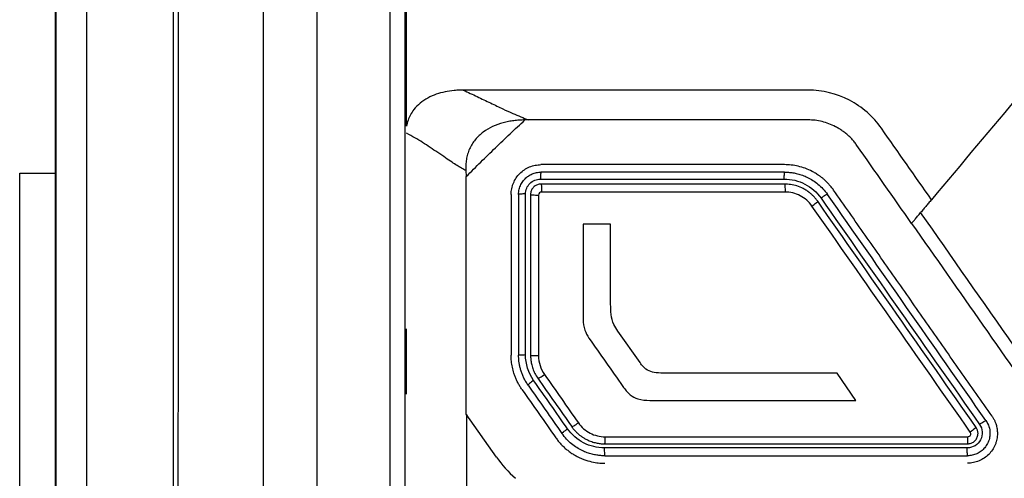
# Model space of a CAD drawing. Header units: millimetres. Extents: x -0.43 to 1.28, y -0.94 to 1.34.
# Tile 55 of 177: x 0.2452 to 0.2781, y 0.2663 to 0.2817. Entities that reach past the tile are written whole.
import ezdxf

# ---------------------------------------------------------------- set-up
doc = ezdxf.new("R2010")
doc.units = ezdxf.units.MM

msp = doc.modelspace()

# ---------------------------------------------------------------- linework, layer by layer
at = {"color": 7, "linetype": 'Continuous', "lineweight": 25}
for p, q in [((0.247441, 0.276585), (0.247437, 0.276585)), ((0.260125, 0.276598), (0.260139, 0.2764)), ((0.245189, 0.27651), (0.246389, 0.27651)), ((0.246389, 0.27651), (0.246396, 0.27651)), ((0.275576, 0.275465), (0.275595, 0.275487)), ((0.264971, 0.274807), (0.264046, 0.274809)), ((0.25814, 0.269113), (0.258139, 0.271297)), ((0.265954, 0.270165), (0.265216, 0.271217)), ((0.273174, 0.268902), (0.272552, 0.269813)), ((0.261146, 0.267002), (0.260139, 0.26844))]:
    msp.add_line(p, q, dxfattribs=at)
for points, knots in [([(0.250339, 0.189966), (0.250339, 0.221532), (0.250338, 0.253184), (0.250337, 0.316269), (0.250337, 0.347701), (0.250337, 0.378828)], [0, 0, 0, 0, 0.5, 0.5, 1, 1, 1, 1]), ([(0.246392, 0.37721), (0.246392, 0.368884), (0.246393, 0.360538), (0.246394, 0.343808), (0.246394, 0.335425), (0.246395, 0.318633), (0.246395, 0.310221), (0.246396, 0.293379), (0.246396, 0.284949), (0.246396, 0.27651)], [0, 0, 0, 0, 0.25, 0.25, 0.5, 0.5, 0.75, 0.75, 1, 1, 1, 1]), ([(0.247441, 0.276585), (0.247441, 0.277486), (0.247441, 0.279276), (0.247441, 0.281943), (0.247441, 0.284573), (0.247441, 0.287167), (0.247441, 0.289724), (0.247441, 0.292245), (0.247441, 0.294729), (0.247441, 0.297177), (0.247441, 0.299588), (0.247441, 0.301963), (0.247441, 0.304302), (0.247441, 0.306603), (0.247441, 0.308869), (0.247441, 0.311098), (0.247441, 0.31329), (0.247441, 0.315446), (0.247441, 0.317566), (0.247441, 0.319649), (0.247441, 0.321696), (0.247441, 0.323706), (0.247441, 0.32568), (0.247441, 0.327618), (0.247441, 0.329519), (0.247441, 0.331385), (0.247441, 0.333213), (0.247441, 0.335006), (0.247441, 0.336762), (0.247441, 0.338482), (0.247441, 0.340166), (0.247441, 0.341813), (0.247441, 0.343425), (0.247441, 0.345), (0.247441, 0.346539), (0.247441, 0.348042), (0.247441, 0.349509), (0.247441, 0.35094), (0.247441, 0.352335), (0.247441, 0.353694), (0.247441, 0.355017), (0.247441, 0.356304), (0.247441, 0.357554), (0.247441, 0.358769), (0.247441, 0.359948), (0.247441, 0.361092), (0.247441, 0.362199), (0.247441, 0.36327), (0.247441, 0.364306), (0.247441, 0.365306), (0.247441, 0.366269), (0.247441, 0.367198), (0.247441, 0.36809), (0.247441, 0.368947), (0.247441, 0.369768), (0.247441, 0.370553), (0.247441, 0.371302), (0.247441, 0.372016), (0.247441, 0.372694), (0.247441, 0.373337), (0.247441, 0.373944), (0.247441, 0.374515), (0.247441, 0.37505), (0.247441, 0.37555), (0.247441, 0.376015), (0.247441, 0.376444), (0.247441, 0.376837), (0.247441, 0.377087), (0.247441, 0.377206)], [0, 0, 0, 0, 0.02672, 0.053084, 0.079092, 0.104744, 0.13004, 0.15498, 0.179564, 0.203793, 0.227665, 0.251181, 0.274341, 0.297146, 0.319594, 0.341687, 0.363423, 0.384804, 0.405829, 0.426498, 0.44681, 0.466767, 0.486368, 0.505613, 0.524502, 0.543035, 0.561212, 0.579033, 0.596499, 0.613608, 0.630361, 0.646759, 0.6628, 0.678486, 0.693815, 0.708789, 0.723406, 0.737668, 0.751574, 0.765124, 0.778317, 0.791155, 0.803637, 0.815763, 0.827533, 0.838947, 0.850006, 0.860708, 0.871054, 0.881044, 0.890678, 0.899957, 0.908879, 0.917446, 0.925656, 0.933511, 0.941009, 0.948152, 0.954938, 0.961369, 0.967444, 0.973163, 0.978525, 0.983532, 0.988183, 0.992478, 0.996417, 1, 1, 1, 1]), ([(0.2505, 0.189966), (0.2505, 0.190838), (0.2505, 0.192581), (0.250499, 0.195197), (0.250499, 0.197813), (0.250498, 0.20043), (0.250498, 0.203047), (0.250498, 0.205664), (0.250497, 0.208281), (0.250497, 0.210898), (0.250497, 0.213515), (0.250497, 0.216133), (0.250497, 0.21875), (0.250496, 0.221368), (0.250496, 0.223986), (0.250496, 0.226604), (0.250496, 0.229221), (0.250496, 0.231839), (0.250496, 0.234457), (0.250496, 0.237074), (0.250496, 0.239691), (0.250496, 0.242309), (0.250496, 0.244926), (0.250497, 0.247543), (0.250497, 0.250159), (0.250497, 0.252776), (0.250497, 0.255392), (0.250498, 0.259973), (0.250499, 0.266516), (0.2505, 0.275015), (0.250502, 0.283502), (0.250504, 0.291982), (0.250506, 0.300451), (0.250509, 0.307502), (0.250511, 0.313135), (0.250512, 0.316941), (0.250514, 0.321162), (0.250515, 0.323974), (0.250516, 0.325796)], [0, 0, 0, 0, 0.019244, 0.038486, 0.057726, 0.076965, 0.096203, 0.115439, 0.134673, 0.153907, 0.173139, 0.192371, 0.211601, 0.230831, 0.250059, 0.269287, 0.288515, 0.307742, 0.326968, 0.346195, 0.365421, 0.384646, 0.403872, 0.423098, 0.442324, 0.46155, 0.480776, 0.500003, 0.562569, 0.62509, 0.687571, 0.750013, 0.812559, 0.874993, 0.906248, 0.937489, 0.959486, 1, 1, 1, 1]), ([(0.253339, 0.325797), (0.253339, 0.304886), (0.253339, 0.283847), (0.25334, 0.241682), (0.25334, 0.220557), (0.25334, 0.199476)], [0, 0, 0, 0, 0.5, 0.5, 1, 1, 1, 1]), ([(0.260036, 0.279297), (0.259998, 0.279296), (0.259896, 0.279296), (0.259692, 0.279281), (0.259327, 0.279227), (0.258931, 0.279093), (0.258589, 0.278865), (0.258397, 0.278669), (0.258268, 0.278472), (0.258184, 0.278284), (0.258154, 0.27815), (0.258139, 0.278083)], [0, 0, 0, 0, 0.046072, 0.125465, 0.250154, 0.499406, 0.628688, 0.7494, 0.832631, 0.915862, 1, 1, 1, 1]), ([(0.271576, 0.279297), (0.271336, 0.279299), (0.271095, 0.279297), (0.270614, 0.279297), (0.269892, 0.279297), (0.268208, 0.279297), (0.264841, 0.279297), (0.261957, 0.279297), (0.260036, 0.279297)], [0, 0, 0, 0, 0.0625, 0.0625, 0.125, 0.25, 0.5, 1, 1, 1, 1]), ([(0.260036, 0.279297), (0.260115, 0.27926), (0.260273, 0.279186), (0.260504, 0.279076), (0.26073, 0.278969), (0.26095, 0.278864), (0.261161, 0.278763), (0.261407, 0.278644), (0.261672, 0.278523), (0.261959, 0.2784), (0.262136, 0.278331), (0.262224, 0.278297)], [0, 0, 0, 0, 0.101127, 0.201645, 0.301609, 0.401066, 0.500062, 0.592094, 0.750106, 0.876032, 1, 1, 1, 1]), ([(0.274034, 0.278018), (0.273756, 0.278414), (0.273384, 0.278734), (0.272537, 0.279173), (0.272061, 0.279293), (0.271576, 0.279297)], [0, 0, 0, 0, 0.5, 0.5, 1, 1, 1, 1]), ([(0.262102, 0.278295), (0.262038, 0.278293), (0.261912, 0.27829), (0.261727, 0.278272), (0.261549, 0.278243), (0.261308, 0.278188), (0.261019, 0.278087), (0.260696, 0.277898), (0.260426, 0.277646), (0.260264, 0.277382), (0.260179, 0.277152), (0.260138, 0.276971), (0.260118, 0.276785), (0.260123, 0.276661), (0.260125, 0.276598)], [0, 0, 0, 0, 0.064996, 0.127914, 0.188991, 0.248481, 0.378007, 0.499068, 0.625615, 0.748812, 0.810556, 0.873907, 0.936385, 1, 1, 1, 1]), ([(0.260139, 0.2764), (0.2603, 0.276562), (0.260622, 0.276885), (0.261111, 0.277361), (0.261603, 0.277832), (0.261936, 0.278141), (0.262102, 0.278295)], [0, 0, 0, 0, 0.250846, 0.5011052, 0.7508118, 1, 1, 1, 1]), ([(0.273214, 0.277444), (0.273187, 0.277481), (0.273134, 0.277555), (0.273044, 0.277658), (0.272948, 0.277754), (0.272846, 0.277843), (0.272737, 0.277926), (0.272621, 0.278002), (0.27247, 0.278087), (0.27228, 0.278172), (0.272051, 0.278244), (0.271815, 0.278289), (0.271656, 0.278294), (0.271576, 0.278297)], [0, 0, 0, 0, 0.071704, 0.142757, 0.213497, 0.284267, 0.35541, 0.427262, 0.500152, 0.627059, 0.75145, 0.875146, 1, 1, 1, 1]), ([(0.260125, 0.276598), (0.260077, 0.276624), (0.259978, 0.276679), (0.259824, 0.276772), (0.259647, 0.276886), (0.259433, 0.27703), (0.25919, 0.277197), (0.258933, 0.277372), (0.25868, 0.277539), (0.258416, 0.277701), (0.258234, 0.277799), (0.258139, 0.27785)], [0, 0, 0, 0, 0.077532, 0.160725, 0.24971, 0.363548, 0.50029, 0.626871, 0.749928, 0.870393, 1, 1, 1, 1]), ([(0.247437, 0.190163), (0.247437, 0.197359), (0.247437, 0.204559), (0.247437, 0.218964), (0.247437, 0.22617), (0.247437, 0.247785), (0.247437, 0.262193), (0.247437, 0.276585)], [0, 0, 0, 0, 0.25, 0.25, 0.5, 0.5, 1, 1, 1, 1]), ([(0.24744, 0.190163), (0.24744, 0.19736), (0.24744, 0.204559), (0.24744, 0.218965), (0.24744, 0.226171), (0.247441, 0.247785), (0.247441, 0.262193), (0.247441, 0.276585)], [0, 0, 0, 0, 0.25, 0.25, 0.5, 0.5, 1, 1, 1, 1]), ([(0.261639, 0.275797), (0.26164, 0.275829), (0.261642, 0.275895), (0.261657, 0.275992), (0.261681, 0.276087), (0.261725, 0.27621), (0.261802, 0.276356), (0.261927, 0.276507), (0.262079, 0.276633), (0.262254, 0.276725), (0.262443, 0.276785), (0.262574, 0.276793), (0.262639, 0.276797)], [0, 0, 0, 0, 0.062912, 0.125188, 0.187441, 0.250282, 0.375148, 0.500025, 0.623873, 0.749259, 0.875243, 1, 1, 1, 1]), ([(0.261889, 0.275797), (0.26189, 0.275826), (0.261892, 0.275885), (0.261908, 0.275971), (0.261933, 0.276053), (0.261966, 0.27613), (0.262007, 0.276202), (0.262054, 0.276268), (0.262122, 0.276343), (0.262216, 0.276421), (0.262344, 0.276491), (0.262487, 0.276538), (0.262588, 0.276544), (0.262639, 0.276547)], [0, 0, 0, 0, 0.075381, 0.149441, 0.222181, 0.293605, 0.363716, 0.432518, 0.500016, 0.619744, 0.742972, 0.869718, 1, 1, 1, 1]), ([(0.262639, 0.276547), (0.262638, 0.276546), (0.262636, 0.276544), (0.262632, 0.276527), (0.262629, 0.276503), (0.262626, 0.276473), (0.262624, 0.276439), (0.262622, 0.276405), (0.262621, 0.276372), (0.26262, 0.276343), (0.26262, 0.276324), (0.26262, 0.276315)], [0, 0, 0, 0, 0.138332, 0.275951, 0.409216, 0.534987, 0.650943, 0.755693, 0.848673, 0.92995, 1, 1, 1, 1]), ([(0.270795, 0.276797), (0.270116, 0.276797), (0.268756, 0.276797), (0.266717, 0.276797), (0.264678, 0.276797), (0.263319, 0.276797), (0.262639, 0.276797)], [0, 0, 0, 0, 0.249879, 0.499835, 0.749873, 1, 1, 1, 1]), ([(0.27078, 0.276316), (0.27078, 0.27633), (0.270781, 0.27636), (0.270783, 0.276397), (0.270785, 0.276439), (0.270786, 0.276489), (0.27079, 0.276537), (0.270794, 0.276544), (0.270795, 0.276547)], [0, 0, 0, 0, 0.117206, 0.241132, 0.317561, 0.500729, 0.759381, 1, 1, 1, 1]), ([(0.272434, 0.275944), (0.272407, 0.27598), (0.272355, 0.276051), (0.272272, 0.276147), (0.27219, 0.276232), (0.272109, 0.276306), (0.272032, 0.27637), (0.271959, 0.276424), (0.27189, 0.276471), (0.271828, 0.27651), (0.271771, 0.276543), (0.27166, 0.276603), (0.271489, 0.276678), (0.271253, 0.276748), (0.271022, 0.276789), (0.27087, 0.276794), (0.270795, 0.276797)], [0, 0, 0, 0, 0.070733, 0.136869, 0.198407, 0.255346, 0.307687, 0.355429, 0.398573, 0.437117, 0.471062, 0.500407, 0.634256, 0.762135, 0.884048, 1, 1, 1, 1]), ([(0.270795, 0.276547), (0.270839, 0.276546), (0.270931, 0.276544), (0.271074, 0.276526), (0.27123, 0.276495), (0.271395, 0.276444), (0.271567, 0.276371), (0.271743, 0.276273), (0.271916, 0.276146), (0.272084, 0.27599), (0.27218, 0.275865), (0.272229, 0.275801)], [0, 0, 0, 0, 0.077633, 0.163636, 0.258009, 0.360752, 0.471866, 0.591349, 0.7192, 0.855417, 1, 1, 1, 1]), ([(0.245193, 0.188151), (0.245167, 0.189889), (0.245189, 0.191627), (0.245189, 0.197362), (0.245189, 0.201358), (0.245189, 0.229135), (0.245189, 0.252854), (0.245189, 0.27651)], [0, 0, 0, 0, 0.017155, 0.017155, 0.0566366, 0.0566366, 0.2916997, 0.2916997, 0.2916997, 0.2916997]), ([(0.246396, 0.27651), (0.246397, 0.261795), (0.246398, 0.247063), (0.246399, 0.217595), (0.246399, 0.202867), (0.2464, 0.188151)], [0, 0, 0, 0, 0.5, 0.5, 1, 1, 1, 1]), ([(0.262121, 0.275816), (0.262122, 0.275947), (0.262176, 0.276077), (0.262359, 0.276261), (0.262488, 0.276315), (0.26262, 0.276315)], [0, 0, 0, 0, 0.5, 0.5, 1, 1, 1, 1]), ([(0.26262, 0.276315), (0.263201, 0.276316), (0.26456, 0.276316), (0.266735, 0.276316), (0.268874, 0.276315), (0.270234, 0.276316), (0.27078, 0.276316)], [0, 0, 0, 0, 0.213894, 0.499998, 0.799498, 1, 1, 1, 1]), ([(0.27078, 0.276316), (0.27102, 0.276316), (0.271262, 0.276257), (0.271687, 0.276036), (0.271874, 0.275872), (0.272012, 0.275675)], [0, 0, 0, 0, 0.5, 0.5, 1, 1, 1, 1]), ([(0.262639, 0.276147), (0.262618, 0.276146), (0.262578, 0.276143), (0.262519, 0.276127), (0.262464, 0.276101), (0.262414, 0.276066), (0.26237, 0.276023), (0.262335, 0.275973), (0.262309, 0.275918), (0.262293, 0.275858), (0.26229, 0.275817), (0.262289, 0.275797)], [0, 0, 0, 0, 0.1106154, 0.2212838, 0.3320358, 0.4429017, 0.5539121, 0.6650971, 0.7764868, 0.8881112, 1, 1, 1, 1]), ([(0.262656, 0.275877), (0.26263, 0.275878), (0.262607, 0.275868), (0.262567, 0.275829), (0.262558, 0.275805), (0.262558, 0.275778)], [0, 0, 0, 0, 0.5, 0.5, 1, 1, 1, 1]), ([(0.270794, 0.276147), (0.270114, 0.276147), (0.268754, 0.276147), (0.266715, 0.276147), (0.264676, 0.276147), (0.263318, 0.276147), (0.262639, 0.276147)], [0, 0, 0, 0, 0.24999, 0.499983, 0.749984, 1, 1, 1, 1]), ([(0.262639, 0.276147), (0.262644, 0.276147), (0.262649, 0.276123), (0.262656, 0.276026), (0.262658, 0.275957), (0.262658, 0.275897)], [0, 0, 0, 0, 0.5, 0.5, 1, 1, 1, 1]), ([(0.271901, 0.275571), (0.271877, 0.275604), (0.27183, 0.275667), (0.271754, 0.27575), (0.271678, 0.27582), (0.271606, 0.275877), (0.271538, 0.275925), (0.271476, 0.275963), (0.27137, 0.276022), (0.271212, 0.276087), (0.271001, 0.276138), (0.270861, 0.276144), (0.270794, 0.276147)], [0, 0, 0, 0, 0.094599, 0.181494, 0.260683, 0.332165, 0.39594, 0.452006, 0.500363, 0.677734, 0.844277, 1, 1, 1, 1]), ([(0.270795, 0.276147), (0.270798, 0.276147), (0.270802, 0.276123), (0.270807, 0.276026), (0.270809, 0.275957), (0.270809, 0.275897)], [0, 0, 0, 0, 0.5, 0.5, 1, 1, 1, 1]), ([(0.271709, 0.27541), (0.271606, 0.275557), (0.271476, 0.275671), (0.271156, 0.275838), (0.270986, 0.275879), (0.270807, 0.275879)], [0, 0, 0, 0, 0.5, 0.5, 1, 1, 1, 1]), ([(0.277737, 0.26837), (0.277382, 0.268877), (0.276673, 0.26989), (0.275611, 0.271407), (0.27455, 0.272922), (0.273491, 0.274434), (0.272786, 0.275441), (0.272434, 0.275944)], [0, 0, 0, 0, 0.20056, 0.400837, 0.600833, 0.800553, 1, 1, 1, 1]), ([(0.262121, 0.275816), (0.262065, 0.275816), (0.262001, 0.275814), (0.261912, 0.275806), (0.261889, 0.275801), (0.261889, 0.275797)], [0, 0, 0, 0, 0.5, 0.5, 1, 1, 1, 1]), ([(0.262121, 0.270433), (0.262121, 0.270809), (0.262121, 0.271706), (0.262121, 0.273129), (0.262121, 0.274548), (0.262121, 0.275444), (0.262121, 0.275816)], [0, 0, 0, 0, 0.20914, 0.500001, 0.792607, 1, 1, 1, 1]), ([(0.262289, 0.275797), (0.262289, 0.2749), (0.262289, 0.273107), (0.26229, 0.271313), (0.26229, 0.270416)], [0, 0, 0, 0, 0.500097, 1, 1, 1, 1]), ([(0.262289, 0.275797), (0.262289, 0.275796), (0.262295, 0.275793), (0.262322, 0.275788), (0.262343, 0.275785), (0.262422, 0.27578), (0.262497, 0.275777), (0.262558, 0.275778)], [0, 0, 0, 0, 0.25, 0.25, 0.5, 0.5, 1, 1, 1, 1]), ([(0.271709, 0.27541), (0.271757, 0.275443), (0.271813, 0.275485), (0.271888, 0.275548), (0.271904, 0.275567), (0.271901, 0.275571)], [0, 0, 0, 0, 0.5, 0.5, 1, 1, 1, 1]), ([(0.272229, 0.275801), (0.272226, 0.275805), (0.272202, 0.275796), (0.272118, 0.275747), (0.27206, 0.275709), (0.272012, 0.275675)], [0, 0, 0, 0, 0.5, 0.5, 1, 1, 1, 1]), ([(0.27571, 0.275624), (0.275702, 0.275615), (0.27568, 0.275589), (0.27564, 0.275541), (0.275591, 0.275482), (0.275528, 0.275407), (0.275446, 0.27531), (0.275381, 0.275232), (0.275348, 0.275192)], [0, 0, 0, 0, 0.080783, 0.242611, 0.377749, 0.499722, 0.74977, 1, 1, 1, 1]), ([(0.275044, 0.274831), (0.275051, 0.274839), (0.275064, 0.274854), (0.275098, 0.274895), (0.275155, 0.274962), (0.275244, 0.275068), (0.275312, 0.27515), (0.275348, 0.275192)], [0, 0, 0, 0, 0.120083, 0.214891, 0.45295, 0.715286, 1, 1, 1, 1]), ([(0.310928, 0.275193), (0.309884, 0.273701), (0.308577, 0.271835), (0.307139, 0.269782), (0.306747, 0.269221), (0.306486, 0.268848), (0.306357, 0.268659), (0.306088, 0.268292), (0.305943, 0.268118), (0.305624, 0.267799), (0.305109, 0.267361), (0.304297, 0.266955), (0.303636, 0.266806), (0.303188, 0.266744), (0.30296, 0.266734), (0.302275, 0.266731), (0.301818, 0.266733), (0.300448, 0.266733), (0.297707, 0.266733), (0.293138, 0.266733), (0.288569, 0.266733), (0.285828, 0.266733), (0.284458, 0.266733), (0.284001, 0.266731), (0.283316, 0.266734), (0.283088, 0.266744), (0.28264, 0.266807), (0.281979, 0.266956), (0.281167, 0.267361), (0.280652, 0.267798), (0.280333, 0.268117), (0.280188, 0.268292), (0.279919, 0.268659), (0.27979, 0.268848), (0.279529, 0.269221), (0.279137, 0.269781), (0.277699, 0.271835), (0.276392, 0.273701), (0.275348, 0.275192)], [0, 0, 0, 0, 0.125, 0.15625, 0.171875, 0.171875, 0.1875, 0.1875, 0.203125, 0.203125, 0.21875, 0.25, 0.265625, 0.265625, 0.28125, 0.28125, 0.3125, 0.3125, 0.375, 0.5, 0.625, 0.6875, 0.6875, 0.71875, 0.71875, 0.734375, 0.734375, 0.75, 0.78125, 0.796875, 0.796875, 0.8125, 0.8125, 0.828125, 0.828125, 0.84375, 0.875, 1, 1, 1, 1]), ([(0.262001, 0.269268), (0.261978, 0.269302), (0.261933, 0.26937), (0.261873, 0.269475), (0.261819, 0.269584), (0.261772, 0.269697), (0.261722, 0.269838), (0.261678, 0.270009), (0.261645, 0.270211), (0.261641, 0.270347), (0.26164, 0.270416)], [0, 0, 0, 0, 0.100191, 0.199811, 0.29923, 0.398819, 0.498949, 0.666326, 0.832758, 1, 1, 1, 1]), ([(0.26189, 0.270416), (0.26189, 0.27042), (0.261912, 0.270424), (0.262001, 0.270431), (0.262065, 0.270433), (0.262121, 0.270433)], [0, 0, 0, 0, 0.5, 0.5, 1, 1, 1, 1]), ([(0.262206, 0.269412), (0.26218, 0.26945), (0.26213, 0.269526), (0.262067, 0.269644), (0.262015, 0.269762), (0.261973, 0.269878), (0.26194, 0.269993), (0.261916, 0.270104), (0.2619, 0.270212), (0.261891, 0.270315), (0.26189, 0.270383), (0.26189, 0.270416)], [0, 0, 0, 0, 0.129849, 0.255012, 0.375491, 0.491285, 0.602394, 0.70882, 0.810562, 0.907622, 1, 1, 1, 1]), ([(0.26229, 0.270416), (0.26229, 0.270416), (0.26229, 0.270369), (0.262295, 0.270272), (0.262319, 0.270122), (0.262364, 0.269963), (0.262433, 0.269798), (0.262499, 0.269695), (0.262534, 0.269641)], [0, 0, 0, 0, 0.00041, 0.168503, 0.352507, 0.552424, 0.768255, 1, 1, 1, 1]), ([(0.26229, 0.270416), (0.26229, 0.270412), (0.262316, 0.270407), (0.262422, 0.270401), (0.262496, 0.2704), (0.262557, 0.270401)], [0, 0, 0, 0, 0.5, 0.5, 1, 1, 1, 1]), ([(0.262534, 0.269641), (0.262537, 0.269637), (0.262561, 0.269646), (0.262648, 0.269696), (0.262707, 0.269735), (0.262756, 0.269769)], [0, 0, 0, 0, 0.5, 0.5, 1, 1, 1, 1]), ([(0.262393, 0.269571), (0.262345, 0.269537), (0.262292, 0.269497), (0.262219, 0.269435), (0.262203, 0.269416), (0.262206, 0.269412)], [0, 0, 0, 0, 0.5, 0.5, 1, 1, 1, 1]), ([(0.262001, 0.269268), (0.26219, 0.268999), (0.262568, 0.268459), (0.262946, 0.267919), (0.263135, 0.267649)], [0, 0, 0, 0, 0.500004, 1, 1, 1, 1]), ([(0.26014, 0.26844), (0.26014, 0.26629), (0.26014, 0.264005), (0.26014, 0.261719), (0.26014, 0.261517), (0.260139, 0.26145), (0.260144, 0.261316), (0.26015, 0.26125), (0.260195, 0.260921), (0.26028, 0.260667), (0.260514, 0.260188), (0.260663, 0.259961), (0.260933, 0.259497), (0.261067, 0.259264), (0.261738, 0.258102), (0.264423, 0.253452), (0.267377, 0.248334), (0.26993, 0.243913), (0.270333, 0.243215), (0.270535, 0.242866), (0.2706, 0.242747), (0.270743, 0.242521), (0.271138, 0.241981), (0.271912, 0.241424), (0.272689, 0.241236), (0.273087, 0.241197), (0.273222, 0.241197), (0.273491, 0.241197), (0.275778, 0.241197), (0.282371, 0.241197), (0.29314, 0.241197), (0.303909, 0.241197), (0.310502, 0.241197), (0.312789, 0.241197), (0.313058, 0.241197), (0.313192, 0.2412), (0.313591, 0.241243), (0.314372, 0.241431), (0.315151, 0.241977), (0.31554, 0.24252), (0.31568, 0.242748), (0.315745, 0.242866), (0.315946, 0.243215), (0.316349, 0.243913), (0.318902, 0.248335), (0.321857, 0.253452), (0.324541, 0.258103), (0.325213, 0.259265), (0.325346, 0.259498), (0.325616, 0.259962), (0.325766, 0.260188), (0.325999, 0.260668), (0.326105, 0.260985), (0.326135, 0.261317), (0.326141, 0.261451), (0.32614, 0.261518), (0.32614, 0.26172), (0.32614, 0.264006), (0.32614, 0.266291), (0.32614, 0.268441)], [0, 0, 0, 0, 0.0625, 0.066406, 0.066406, 0.068359, 0.068359, 0.070312, 0.070312, 0.078125, 0.078125, 0.085937, 0.085937, 0.09375, 0.09375, 0.125, 0.25, 0.265625, 0.273438, 0.273438, 0.277344, 0.277344, 0.28125, 0.296875, 0.304688, 0.304688, 0.308594, 0.308594, 0.3125, 0.375, 0.5, 0.625, 0.6875, 0.691406, 0.691406, 0.695313, 0.695313, 0.703125, 0.71875, 0.722656, 0.722656, 0.726563, 0.726563, 0.734375, 0.75, 0.875, 0.90625, 0.90625, 0.914062, 0.914062, 0.921875, 0.921875, 0.929687, 0.931641, 0.931641, 0.933594, 0.933594, 0.9375, 1, 1, 1, 1]), ([(0.277737, 0.26837), (0.277756, 0.268342), (0.277793, 0.268285), (0.277837, 0.268194), (0.277879, 0.268082), (0.277911, 0.267949), (0.277915, 0.267848), (0.277918, 0.267797)], [0, 0, 0, 0, 0.166863, 0.3331, 0.50045, 0.750495, 1, 1, 1, 1]), ([(0.263667, 0.268022), (0.26367, 0.268018), (0.263694, 0.268027), (0.263781, 0.268078), (0.26384, 0.268117), (0.263889, 0.268151)], [0, 0, 0, 0, 0.5, 0.5, 1, 1, 1, 1]), ([(0.263667, 0.268022), (0.26369, 0.267991), (0.263735, 0.26793), (0.263811, 0.267848), (0.263889, 0.267775), (0.26397, 0.26771), (0.264052, 0.267654), (0.264134, 0.267607), (0.264215, 0.267566), (0.264295, 0.267533), (0.264373, 0.267507), (0.264448, 0.267486), (0.264521, 0.26747), (0.26459, 0.267459), (0.264655, 0.267451), (0.264716, 0.267447), (0.264756, 0.267447), (0.264775, 0.267447)], [0, 0, 0, 0, 0.089149, 0.175086, 0.257812, 0.337326, 0.413628, 0.486719, 0.556597, 0.623264, 0.686718, 0.746961, 0.803992, 0.857811, 0.908419, 0.955815, 1, 1, 1, 1]), ([(0.263889, 0.268151), (0.263993, 0.268003), (0.264125, 0.267888), (0.264438, 0.267725), (0.264608, 0.267683), (0.264792, 0.267682)], [0, 0, 0, 0, 0.5, 0.5, 1, 1, 1, 1]), ([(0.277318, 0.268098), (0.27737, 0.268024), (0.277401, 0.267935), (0.277414, 0.267754), (0.277394, 0.267662), (0.277311, 0.2675), (0.277247, 0.267432), (0.277092, 0.267337), (0.277002, 0.267311), (0.27691, 0.267311)], [0, 0, 0, 0, 0.25, 0.25, 0.5, 0.5, 0.75, 0.75, 1, 1, 1, 1]), ([(0.277204, 0.267998), (0.277207, 0.267994), (0.277189, 0.267977), (0.277113, 0.267915), (0.277057, 0.267874), (0.277009, 0.26784)], [0, 0, 0, 0, 0.5, 0.5, 1, 1, 1, 1]), ([(0.277318, 0.268098), (0.277366, 0.268131), (0.277424, 0.26817), (0.277507, 0.26822), (0.27753, 0.26823), (0.277532, 0.268227)], [0, 0, 0, 0, 0.5, 0.5, 1, 1, 1, 1]), ([(0.263135, 0.267649), (0.263162, 0.267613), (0.263215, 0.267539), (0.263305, 0.267437), (0.263401, 0.267339), (0.263504, 0.267249), (0.263614, 0.267165), (0.263729, 0.267089), (0.263901, 0.266992), (0.264124, 0.266897), (0.264381, 0.266831), (0.264594, 0.266801), (0.264719, 0.266798), (0.264773, 0.266797)], [0, 0, 0, 0, 0.070918, 0.142025, 0.213323, 0.284811, 0.356489, 0.428357, 0.500415, 0.665908, 0.804348, 0.915715, 1, 1, 1, 1]), ([(0.26334, 0.267793), (0.263337, 0.267797), (0.263353, 0.267816), (0.263426, 0.267877), (0.26348, 0.267918), (0.263528, 0.267951)], [0, 0, 0, 0, 0.5, 0.5, 1, 1, 1, 1]), ([(0.264773, 0.267047), (0.264731, 0.267048), (0.264641, 0.267049), (0.264499, 0.267066), (0.264345, 0.267097), (0.264181, 0.267147), (0.264008, 0.267219), (0.263832, 0.267317), (0.263656, 0.267444), (0.263486, 0.267601), (0.263389, 0.267728), (0.26334, 0.267793)], [0, 0, 0, 0, 0.075816, 0.160458, 0.253926, 0.356218, 0.467334, 0.587272, 0.71603, 0.853607, 1, 1, 1, 1]), ([(0.26476, 0.267311), (0.26452, 0.26731), (0.264278, 0.267369), (0.263853, 0.26759), (0.263666, 0.267754), (0.263528, 0.267951)], [0, 0, 0, 0, 0.5, 0.5, 1, 1, 1, 1]), ([(0.264773, 0.267447), (0.264774, 0.267447), (0.264776, 0.267449), (0.264779, 0.267462), (0.264782, 0.267484), (0.264785, 0.267518), (0.264786, 0.267557), (0.264788, 0.267599), (0.264792, 0.267637), (0.264792, 0.267667), (0.264792, 0.267682)], [0, 0, 0, 0, 0.117355, 0.241002, 0.36956, 0.500513, 0.684615, 0.759789, 0.883136, 1, 1, 1, 1]), ([(0.277668, 0.267797), (0.277667, 0.267767), (0.277665, 0.267708), (0.277649, 0.267622), (0.277623, 0.267538), (0.277589, 0.267459), (0.277546, 0.267384), (0.277495, 0.267316), (0.277437, 0.267254), (0.277373, 0.267199), (0.277305, 0.267153), (0.277232, 0.267114), (0.277155, 0.267084), (0.277077, 0.267063), (0.276998, 0.267049), (0.276944, 0.267048), (0.276918, 0.267047)], [0, 0, 0, 0, 0.07523, 0.14987, 0.223922, 0.297386, 0.370263, 0.442556, 0.514264, 0.585391, 0.655936, 0.725902, 0.79529, 0.864101, 0.932337, 1, 1, 1, 1]), ([(0.277918, 0.267797), (0.277917, 0.267764), (0.277915, 0.267699), (0.2779, 0.267603), (0.277876, 0.267508), (0.277831, 0.267384), (0.277755, 0.267238), (0.27763, 0.267086), (0.277478, 0.26696), (0.277303, 0.266869), (0.277114, 0.266808), (0.276983, 0.266801), (0.276918, 0.266797)], [0, 0, 0, 0, 0.062267, 0.124286, 0.18667, 0.250021, 0.375726, 0.500001, 0.624274, 0.749618, 0.875262, 1, 1, 1, 1]), ([(0.276918, 0.267447), (0.27692, 0.267447), (0.276923, 0.26747), (0.276927, 0.267561), (0.276928, 0.267626), (0.276928, 0.267683)], [0, 0, 0, 0, 0.5, 0.5, 1, 1, 1, 1]), ([(0.276919, 0.267447), (0.276938, 0.267448), (0.276977, 0.26745), (0.277034, 0.267465), (0.277088, 0.267489), (0.277138, 0.267523), (0.277183, 0.267565), (0.277219, 0.267615), (0.277246, 0.267672), (0.277264, 0.267733), (0.277267, 0.267775), (0.277268, 0.267797)], [0, 0, 0, 0, 0.105466, 0.212314, 0.320558, 0.43021, 0.541282, 0.653786, 0.767733, 0.883135, 1, 1, 1, 1]), ([(0.276928, 0.267683), (0.276965, 0.267683), (0.276998, 0.267704), (0.277033, 0.26777), (0.27703, 0.26781), (0.277009, 0.26784)], [0, 0, 0, 0, 0.5, 0.5, 1, 1, 1, 1]), ([(0.264775, 0.267447), (0.26545, 0.267447), (0.266799, 0.267447), (0.268823, 0.267447), (0.270847, 0.267447), (0.272871, 0.267447), (0.274895, 0.267447), (0.276244, 0.267447), (0.276919, 0.267447)], [0, 0, 0, 0, 0.166792, 0.3335291, 0.5002149, 0.6668529, 0.8334468, 1, 1, 1, 1]), ([(0.264757, 0.267297), (0.264757, 0.267237), (0.264759, 0.267168), (0.264765, 0.26707), (0.264769, 0.267047), (0.264773, 0.267047)], [0, 0, 0, 0, 0.5, 0.5, 1, 1, 1, 1]), ([(0.276918, 0.267047), (0.276916, 0.267047), (0.276913, 0.267071), (0.276909, 0.267168), (0.276908, 0.267237), (0.276908, 0.267297)], [0, 0, 0, 0, 0.5, 0.5, 1, 1, 1, 1])]:
    msp.add_open_spline(points, degree=3, knots=knots, dxfattribs=at)
for points in [[(0.246389, 0.27651), (0.246389, 0.293409), (0.246389, 0.327092), (0.246389, 0.360545), (0.246389, 0.377214)], [(0.247437, 0.276585), (0.247437, 0.310312), (0.247437, 0.343933), (0.247437, 0.37721)], [(0.258139, 0.279297), (0.258139, 0.294375), (0.258139, 0.309396), (0.258139, 0.324297)], [(0.255139, 0.30533), (0.255139, 0.290242), (0.255139, 0.275071), (0.25514, 0.259872)], [(0.25759, 0.261434), (0.257589, 0.27611), (0.257589, 0.290759), (0.257589, 0.30533)], [(0.25809, 0.261406), (0.258089, 0.276071), (0.258089, 0.290706), (0.258089, 0.305265)], [(0.258139, 0.278083), (0.258139, 0.278488), (0.258139, 0.278892), (0.258139, 0.279297)], [(0.278732, 0.279225), (0.277724, 0.278025), (0.276717, 0.276824), (0.27571, 0.275624)], [(0.262224, 0.278297), (0.262184, 0.278296), (0.262143, 0.278295), (0.262102, 0.278295)], [(0.271576, 0.278297), (0.268457, 0.278297), (0.265339, 0.278297), (0.262224, 0.278297)], [(0.27571, 0.275624), (0.275151, 0.276422), (0.274592, 0.27722), (0.274034, 0.278018)], [(0.275044, 0.274831), (0.274434, 0.275702), (0.273824, 0.276573), (0.273214, 0.277444)], [(0.270795, 0.276547), (0.268075, 0.276547), (0.265356, 0.276547), (0.262639, 0.276547)], [(0.246389, 0.188151), (0.246389, 0.217523), (0.246389, 0.247056), (0.246389, 0.27651)], [(0.260139, 0.271297), (0.260139, 0.272998), (0.260139, 0.2747), (0.260139, 0.2764)], [(0.262658, 0.275897), (0.262657, 0.27589), (0.262657, 0.275884), (0.262656, 0.275877)], [(0.270807, 0.275879), (0.268088, 0.275878), (0.265371, 0.275878), (0.262656, 0.275877)], [(0.270809, 0.275897), (0.270808, 0.275891), (0.270807, 0.275885), (0.270807, 0.275879)], [(0.261639, 0.275797), (0.261639, 0.274003), (0.261639, 0.27221), (0.26164, 0.270416)], [(0.261889, 0.275797), (0.261889, 0.274004), (0.261889, 0.27221), (0.26189, 0.270416)], [(0.262558, 0.275778), (0.262557, 0.273986), (0.262557, 0.272194), (0.262557, 0.270401)], [(0.277204, 0.267998), (0.275429, 0.270534), (0.273661, 0.273058), (0.271901, 0.275571)], [(0.272012, 0.275675), (0.273779, 0.273152), (0.275548, 0.270626), (0.277318, 0.268098)], [(0.277532, 0.268227), (0.275763, 0.270754), (0.273995, 0.273278), (0.272229, 0.275801)], [(0.277009, 0.26784), (0.275242, 0.270365), (0.273475, 0.272888), (0.271709, 0.27541)], [(0.264046, 0.274809), (0.264046, 0.273746), (0.264046, 0.272683), (0.264046, 0.271619)], [(0.264971, 0.272126), (0.264971, 0.27302), (0.264971, 0.273914), (0.264971, 0.274807)], [(0.275044, 0.274831), (0.276637, 0.272556), (0.278231, 0.27028), (0.279826, 0.268003)], [(0.264986, 0.27178), (0.264972, 0.271894), (0.264971, 0.272011), (0.264971, 0.272126)], [(0.264046, 0.271619), (0.264046, 0.271496), (0.264066, 0.271371), (0.264107, 0.271255)], [(0.265082, 0.271442), (0.265031, 0.271549), (0.265, 0.271664), (0.264986, 0.27178)], [(0.260138, 0.26844), (0.260138, 0.269393), (0.260138, 0.270345), (0.260139, 0.271297)], [(0.264107, 0.271255), (0.26414, 0.271161), (0.264187, 0.271071), (0.264244, 0.270989)], [(0.265216, 0.271217), (0.265166, 0.271288), (0.26512, 0.271363), (0.265082, 0.271442)], [(0.264244, 0.270989), (0.264622, 0.27045), (0.264999, 0.269911), (0.265377, 0.269371)], [(0.262393, 0.269571), (0.262218, 0.269821), (0.262121, 0.270125), (0.262121, 0.270433)], [(0.262557, 0.270401), (0.262558, 0.270168), (0.262625, 0.269957), (0.262756, 0.269769)], [(0.266059, 0.270034), (0.266021, 0.270074), (0.265986, 0.270119), (0.265954, 0.270165)], [(0.266257, 0.269888), (0.266182, 0.269922), (0.266115, 0.269974), (0.266059, 0.270034)], [(0.262534, 0.269641), (0.262911, 0.269102), (0.263289, 0.268562), (0.263667, 0.268022)], [(0.262756, 0.269769), (0.263134, 0.269229), (0.263511, 0.26869), (0.263889, 0.268151)], [(0.266493, 0.269829), (0.266412, 0.269838), (0.266331, 0.269855), (0.266257, 0.269888)], [(0.266798, 0.269816), (0.266696, 0.269816), (0.266594, 0.269818), (0.266493, 0.269829)], [(0.272552, 0.269813), (0.270633, 0.269814), (0.268715, 0.269815), (0.266798, 0.269816)], [(0.262206, 0.269412), (0.262584, 0.268872), (0.262962, 0.268333), (0.26334, 0.267793)], [(0.263528, 0.267951), (0.263149, 0.268491), (0.262771, 0.269031), (0.262393, 0.269571)], [(0.265377, 0.269371), (0.26545, 0.269268), (0.26553, 0.269167), (0.265628, 0.269088)], [(0.265628, 0.269088), (0.265704, 0.269028), (0.265792, 0.268982), (0.265885, 0.268953)], [(0.265885, 0.268953), (0.266011, 0.268913), (0.266146, 0.268902), (0.266278, 0.268902)], [(0.266278, 0.268902), (0.268576, 0.268902), (0.270875, 0.268902), (0.273174, 0.268902)], [(0.277268, 0.267797), (0.277268, 0.267868), (0.277245, 0.267939), (0.277204, 0.267998)], [(0.277532, 0.268227), (0.27762, 0.268102), (0.277668, 0.26795), (0.277668, 0.267797)], [(0.264792, 0.267682), (0.268834, 0.267682), (0.27288, 0.267683), (0.276928, 0.267683)], [(0.26476, 0.267311), (0.264759, 0.267306), (0.264758, 0.267301), (0.264757, 0.267297)], [(0.27691, 0.267311), (0.272857, 0.267311), (0.268807, 0.267311), (0.26476, 0.267311)], [(0.276908, 0.267297), (0.276909, 0.267302), (0.27691, 0.267306), (0.27691, 0.267311)], [(0.261146, 0.267002), (0.26133, 0.26674), (0.261543, 0.266503), (0.261784, 0.266291)], [(0.264773, 0.267047), (0.268818, 0.267047), (0.272867, 0.267047), (0.276918, 0.267047)]]:
    msp.add_open_spline(points, degree=3, dxfattribs=at)

doc.saveas('drawing.dxf')
